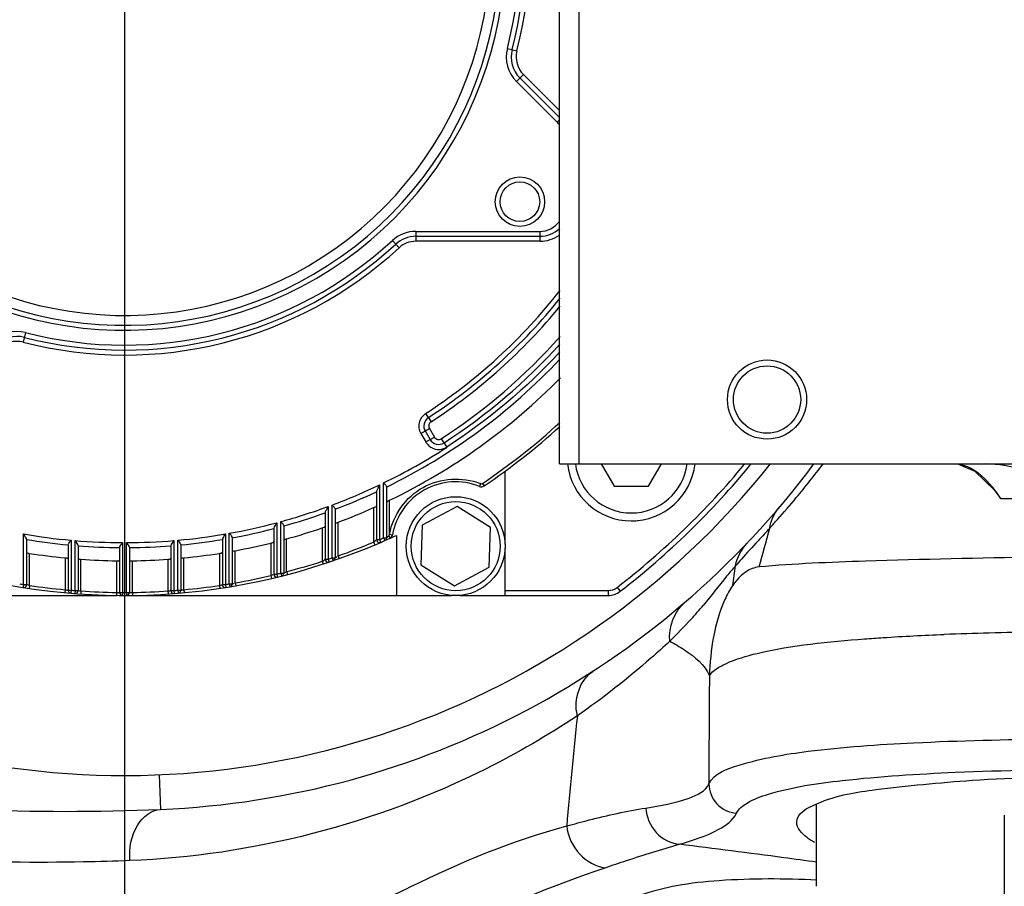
# Model space of a CAD drawing. Header units: millimetres. Extents: x 0 to 8410, y 0 to 5940.
# Tile 52 of 122: x 4703 to 4803, y 1735 to 1822. Entities that reach past the tile are written whole.
import ezdxf

# ---------------------------------------------------------------- set-up
doc = ezdxf.new("R2010")
doc.units = ezdxf.units.MM
doc.header["$LTSCALE"] = 462.55
doc.linetypes.add('CENTER', pattern=[0.6, 0.375, -0.075, 0.075, -0.075])
doc.layers.get('0').update_dxf_attribs({"linetype": 'CONTINUOUS'})
for name, color, linetype in [('204102000021_DXF_AXIS', 7, 'CONTINUOUS'), ('204102000021_DXF_DIMENSION', 7, 'CONTINUOUS'), ('304102000021DXF_CONTINUOUS_LINE', 7, 'CONTINUOUS'), ('304102000222DXF_CONTINUOUS_LINE', 7, 'CONTINUOUS'), ('304103000186DXF_CONTINUOUS_LINE', 7, 'CONTINUOUS'), ('304301000104DXF_CONTINUOUS_LINE', 7, 'CONTINUOUS'), ('304304000126DXF_CONTINUOUS_LINE', 7, 'CONTINUOUS'), ('501023000047DXF_CONTINUOUS_LINE', 7, 'CONTINUOUS'), ('604006000004DXF_CONTINUOUS_LINE', 7, 'CONTINUOUS')]:
    doc.layers.add(name, color=color, linetype=linetype)
doc.styles.get("Standard").update_dxf_attribs({"font": 'txt', "width": 0.7})
doc.dimstyles.new('DIMSTYLE_14', dxfattribs={"dimtxt": 65, "dimasz": 50, "dimexe": 1, "dimexo": 0, "dimgap": 3.25, "dimtad": 0, "dimtih": 1, "dimtoh": 1, "dimdec": 1, "dimdsep": 46, "dimtxsty": 'Standard', "dimblk": '_FILLED', "dimblk1": '_FILLED', "dimblk2": '_FILLED', "dimcen": 0.09, "dimclrt": 5, "dimazin": 2, "dimtp": 0.5, "dimtm": 0.5, "dimtfac": 1, "dimtdec": 65535, "dimtofl": 0, "dimtmove": 0, "dimatfit": 3, "dimldrblk": '_FILLED', "dimfxl": 0, "dimtolj": 1, "dimarcsym": 0})

# ---------------------------------------------------------------- blocks, each defined once
blk = doc.blocks.new('*D27')
at = {"layer": '204102000021_DXF_DIMENSION', "color": 2, "linetype": 'Continuous'}
for start, end in [(290.15623, 360), (195, 265.20857)]:
    blk.add_arc((4713.774, 1829.561), 554.097, start, end, dxfattribs=at)
for points in [[(5274.106, 1779.229), (5267.87, 1829.561), (5257.124, 1779.996)], [(4201.766, 1641.055), (4178.557, 1686.151), (4185.56, 1635.919)]]:
    blk.add_solid(points, dxfattribs=at)
blk = doc.blocks.new('_FILLED')
at = {"color": 0, "linetype": 'ByBlock'}
blk.add_solid([(0, 0), (-1, 0.17), (-1, -0.17)], dxfattribs=at)

msp = doc.modelspace()

# ---------------------------------------------------------------- linework, layer by layer
at = {"color": 2, "linetype": 'Continuous'}
msp.add_circle((4716.272, 1829.561), 351, dxfattribs=at)
at = {"layer": '204102000021_DXF_AXIS', "color": 7, "linetype": 'CENTER'}
msp.add_line((4713.774, 1829.561), (4713.774, 1588.068), dxfattribs=at)
at = {"layer": '304102000021DXF_CONTINUOUS_LINE', "color": 7, "linetype": 'Continuous'}
for p, q in [((4757.774, 1777.561), (4757.774, 1879.561)), ((4759.774, 1777.561), (4759.774, 1879.561)), ((4757.774, 1777.561), (4861.464, 1777.561)), ((4798.136, 1777.524), (4799.805, 1776.816)), ((4802.389, 1774.061), (4877.274, 1774.061))]:
    msp.add_line(p, q, dxfattribs=at)
at = {"layer": '304102000021DXF_CONTINUOUS_LINE', "color": 9, "linetype": 'Continuous'}
msp.add_line((4802.365, 1774.098), (4802.389, 1774.061), dxfattribs=at)
at = {"layer": '304102000021DXF_CONTINUOUS_LINE', "color": 7, "linetype": 'Continuous'}
msp.add_lwpolyline([(4799.805, 1776.816), (4801.795, 1774.886), (4802.389, 1774.061)], dxfattribs=at)
for radius in [4, 3.4]:
    msp.add_circle((4778.774, 1784.061), radius, dxfattribs=at)
at = {"layer": '304102000021DXF_CONTINUOUS_LINE', "color": 9, "linetype": 'Continuous'}
for points in [[(4798.32, 1777.499), (4798.715, 1777.423), (4799.099, 1777.277), (4799.452, 1777.085)], [(4799.452, 1777.085), (4800.387, 1776.578), (4801.146, 1775.76), (4801.788, 1774.912)], [(4801.788, 1774.912), (4801.989, 1774.647), (4802.18, 1774.375), (4802.365, 1774.098)]]:
    msp.add_open_spline(points, degree=3, dxfattribs=at)
msp.add_open_spline([(4807.218, 1776.49), (4806.361, 1776.49), (4804.286, 1777.129), (4802.176, 1777.548), (4800.895, 1777.561)], degree=3, knots=[0, 0, 0, 0, 0.400863, 1, 1, 1, 1], dxfattribs=at)
at = {"layer": '304102000222DXF_CONTINUOUS_LINE', "color": 7, "linetype": 'Continuous'}
msp.add_line((4802.774, 1742.061), (4802.774, 1701.983), dxfattribs=at)
at = {"layer": '304103000186DXF_CONTINUOUS_LINE', "color": 9, "linetype": 'Continuous'}
msp.add_line((4717.277, 1746.135), (4717.424, 1742.638), dxfattribs=at)
at = {"layer": '304103000186DXF_CONTINUOUS_LINE', "color": 7, "linetype": 'Continuous'}
for centre, radius, start, end in [((4713.774, 1829.561), 83.5, 192.13308, 321.45882), ((4713.774, 1829.561), 87, 272.40472, 323.29304), ((4707.774, 1972.436), 230, 267.59528, 272.40472)]:
    msp.add_arc(centre, radius, start, end, dxfattribs=at)
at = {"layer": '304103000186DXF_CONTINUOUS_LINE', "color": 9, "linetype": 'Continuous'}
for centre, radius, start, end in [((4713.346, 1831.208), 89.069, 320.15792, 322.95683), ((4713.814, 1830.818), 88.46, 318.26857, 320.15796), ((4714.411, 1830.287), 87.66, 317.51011, 318.2675), ((4679.099, 1796.651), 103.173, 343.37819, 345.64733), ((4661.439, 1877.306), 158.485, 317.61157, 317.91116), ((4822.876, 1726.026), 62.741, 138.08906, 138.91305), ((4706.459, 1776.142), 69.697, 351.02577, 352.67813), ((4736.846, 1793.121), 46.366, 317.62338, 319.89094), ((4733.008, 1796.699), 51.612, 314.10183, 317.56019), ((4810.628, 1399.04), 361.543, 91.48733, 92.20906), ((4813.971, 1272.462), 488.165, 90.92358, 91.49395), ((5694.458, 1746.191), 921.565, 179.382009, 180.060575), ((5728.068, 1652.659), 973.576, 174.138014, 174.796455)]:
    msp.add_arc(centre, radius, start, end, dxfattribs=at)
for points in [[(4779.052, 1771.076), (4779.155, 1771.798), (4779.468, 1772.52), (4779.942, 1773.075)], [(4775.587, 1767.26), (4775.752, 1768.104), (4776.174, 1768.932), (4776.767, 1769.555)], [(4768.927, 1759.636), (4768.795, 1761.035), (4769.392, 1762.647), (4770.458, 1763.562)]]:
    msp.add_open_spline(points, degree=3, dxfattribs=at)
for points, knots in [([(4778.495, 1770.462), (4778.285, 1770.233), (4777.514, 1769.391), (4776.739, 1768.553), (4776.185, 1767.935)], [0, 0, 0, 0, 0.272594, 1, 1, 1, 1]), ([(4806.054, 1768.127), (4800.28, 1768.035), (4790.913, 1767.83), (4781.542, 1767.465), (4777.961, 1767.139)], [0, 0, 0, 0, 0.616261, 1, 1, 1, 1]), ([(4775.587, 1767.26), (4775.282, 1766.91), (4774.168, 1765.59), (4773.121, 1764.216), (4772.307, 1763.25)], [0, 0, 0, 0, 0.268878, 1, 1, 1, 1]), ([(4777.961, 1767.139), (4777.724, 1767.117), (4776.636, 1766.844), (4775.8, 1765.979), (4775.302, 1765.27)], [0, 0, 0, 0, 0.215435, 1, 1, 1, 1]), ([(4775.302, 1765.27), (4774.99, 1764.825), (4773.503, 1762.007), (4773.036, 1758.753), (4772.947, 1756.131)], [0, 0, 0, 0, 0.171739, 1, 1, 1, 1]), ([(4788.644, 1759.868), (4789.268, 1759.915), (4791.948, 1760.104), (4794.632, 1760.234), (4796.693, 1760.314)], [0, 0, 0, 0, 0.232717, 1, 1, 1, 1]), ([(4768.927, 1759.636), (4768.304, 1759.056), (4765.333, 1756.371), (4762.169, 1753.896), (4759.582, 1752.092)], [0, 0, 0, 0, 0.212577, 1, 1, 1, 1]), ([(4768.927, 1759.636), (4769.435, 1759.369), (4770.962, 1758.481), (4772.488, 1757.26), (4772.946, 1756.131)], [0, 0, 0, 0, 0.320274, 1, 1, 1, 1]), ([(4772.946, 1756.131), (4773.319, 1756.705), (4774.982, 1757.663), (4780.182, 1759.136), (4785.002, 1759.59), (4788.644, 1759.868)], [0, 0, 0, 0, 0.125418, 0.330715, 1, 1, 1, 1]), ([(4759.582, 1752.092), (4759.488, 1752.535), (4759.318, 1754.18), (4760.179, 1755.961), (4761.186, 1756.616)], [0, 0, 0, 0, 0.27365, 1, 1, 1, 1]), ([(4759.582, 1752.092), (4756.616, 1750.126), (4742.807, 1742.098), (4726.704, 1737.94), (4714.309, 1737.454)], [0, 0, 0, 0, 0.222942, 1, 1, 1, 1]), ([(4772.893, 1745.217), (4773.42, 1746.292), (4777.263, 1747.656), (4783.985, 1748.778), (4794.739, 1749.515), (4802.912, 1749.697), (4807.568, 1749.756)], [0, 0, 0, 0, 0.101481, 0.302792, 0.605334, 1, 1, 1, 1]), ([(4775.686, 1742.247), (4775.898, 1742.692), (4776.98, 1743.514), (4780.536, 1744.799), (4787.674, 1745.822), (4798.941, 1746.528), (4807.736, 1746.684), (4812.701, 1746.731)], [0, 0, 0, 0, 0.039143, 0.100952, 0.302272, 0.605595, 1, 1, 1, 1]), ([(4766.506, 1742.769), (4767.99, 1743.004), (4770.174, 1743.359), (4772.554, 1744.472), (4772.893, 1745.217)], [0, 0, 0, 0, 0.647394, 1, 1, 1, 1]), ([(4772.893, 1745.217), (4772.899, 1744.489), (4773.49, 1742.981), (4774.957, 1742.3), (4775.686, 1742.247)], [0, 0, 0, 0, 0.499287, 1, 1, 1, 1]), ([(4714.309, 1737.454), (4714.249, 1738.684), (4714.544, 1740.936), (4716.494, 1742.599), (4717.424, 1742.638)], [0, 0, 0, 0, 0.569607, 1, 1, 1, 1]), ([(4758.504, 1740.956), (4759.256, 1741.169), (4761.898, 1741.879), (4764.576, 1742.464), (4766.506, 1742.769)], [0, 0, 0, 0, 0.285722, 1, 1, 1, 1]), ([(4766.506, 1742.769), (4766.563, 1741.872), (4767.291, 1740.085), (4769.031, 1739.2), (4769.897, 1739.115)], [0, 0, 0, 0, 0.507896, 1, 1, 1, 1]), ([(4769.897, 1739.115), (4771.266, 1739.498), (4773.352, 1740.161), (4775.336, 1741.519), (4775.686, 1742.247)], [0, 0, 0, 0, 0.637627, 1, 1, 1, 1]), ([(4736.902, 1731.898), (4738.809, 1732.89), (4745.777, 1736.408), (4753.021, 1739.528), (4758.504, 1740.956)], [0, 0, 0, 0, 0.275083, 1, 1, 1, 1]), ([(4758.504, 1740.956), (4758.641, 1739.92), (4759.504, 1737.944), (4761.429, 1736.86), (4762.393, 1736.744)], [0, 0, 0, 0, 0.518437, 1, 1, 1, 1]), ([(4762.393, 1736.744), (4763.116, 1736.988), (4765.606, 1737.816), (4768.108, 1738.608), (4769.897, 1739.115)], [0, 0, 0, 0, 0.291008, 1, 1, 1, 1]), ([(4783.787, 1737.306), (4782.679, 1737.455), (4778.051, 1738.073), (4773.421, 1738.672), (4769.897, 1739.115)], [0, 0, 0, 0, 0.239336, 1, 1, 1, 1]), ([(4714.309, 1737.454), (4712.753, 1737.392), (4706.319, 1737.206), (4699.876, 1737.295), (4695.001, 1737.521)], [0, 0, 0, 0, 0.241828, 1, 1, 1, 1]), ([(4740.898, 1727.532), (4742.841, 1728.497), (4749.852, 1731.906), (4757.058, 1734.947), (4762.393, 1736.744)], [0, 0, 0, 0, 0.278115, 1, 1, 1, 1]), ([(4783.815, 1735.478), (4780.528, 1735.647), (4775.781, 1735.655), (4769.905, 1735.067), (4766.675, 1734.233), (4764.402, 1733.417), (4762.999, 1730.744), (4765.862, 1729.938), (4767.172, 1729.648)], [0, 0, 0, 0, 0.390071, 0.561882, 0.696607, 0.787302, 0.840906, 1, 1, 1, 1])]:
    msp.add_open_spline(points, degree=3, knots=knots, dxfattribs=at)
at = {"layer": '304103000186DXF_CONTINUOUS_LINE', "color": 7, "linetype": 'Continuous'}
for points, knots in [([(4781.774, 1741.334), (4781.774, 1742.252), (4785.149, 1744.006), (4790.774, 1744.811), (4800.688, 1745.795), (4808.213, 1745.98), (4812.569, 1746.073)], [0, 0, 0, 0, 0.086709, 0.280641, 0.588381, 1, 1, 1, 1]), ([(4783.561, 1739.288), (4783.291, 1739.449), (4782.548, 1739.936), (4781.774, 1740.727), (4781.774, 1741.334)], [0, 0, 0, 0, 0.340995, 1, 1, 1, 1])]:
    msp.add_open_spline(points, degree=3, knots=knots, dxfattribs=at)
at = {"layer": '304301000104DXF_CONTINUOUS_LINE', "color": 7, "linetype": 'Continuous'}
msp.add_line((4783.774, 1734.861), (4783.774, 1743.084), dxfattribs=at)
at = {"layer": '304304000126DXF_CONTINUOUS_LINE', "color": 9, "linetype": 'Continuous'}
for p, q in [((4752.503, 1819.561), (4753.471, 1819.311)), ((4753.417, 1816.211), (4754.124, 1816.918)), ((4754.124, 1816.918), (4757.774, 1813.269)), ((4757.541, 1812.087), (4753.417, 1816.211)), ((4757.541, 1812.087), (4757.774, 1812.319)), ((4743.24, 1801.061), (4743.24, 1800.061)), ((4743.24, 1801.061), (4755.774, 1801.061)), ((4755.774, 1801.061), (4755.774, 1800.061)), ((4740.869, 1800.136), (4741.546, 1799.401)), ((4755.774, 1800.061), (4743.24, 1800.061)), ((4703.773, 1790.832), (4703.523, 1789.864)), ((4744.234, 1782.645), (4744.779, 1781.806)), ((4743.752, 1780.637), (4744.618, 1781.137)), ((4744.618, 1781.137), (4745.119, 1780.27)), ((4743.752, 1780.637), (4744.253, 1779.77)), ((4744.253, 1779.77), (4745.119, 1780.27)), ((4745.824, 1780.1), (4746.367, 1779.261)), ((4739.578, 1775.435), (4739.578, 1769.903)), ((4739.978, 1770.078), (4739.978, 1775.627)), ((4749.794, 1775.559), (4749.683, 1775.281)), ((4749.98, 1775.579), (4750.147, 1775.33)), ((4734.377, 1773.249), (4734.377, 1767.913)), ((4734.777, 1768.048), (4734.777, 1773.397)), ((4738.978, 1773.135), (4738.978, 1769.647)), ((4740.578, 1770.421), (4740.578, 1773.877)), ((4729.176, 1771.611), (4729.176, 1766.413)), ((4729.576, 1766.512), (4729.576, 1771.718)), ((4733.777, 1771.088), (4733.777, 1767.716)), ((4735.377, 1768.257), (4735.377, 1771.66)), ((4703.572, 1765.367), (4703.572, 1770.473)), ((4723.975, 1770.473), (4723.975, 1765.367)), ((4724.375, 1765.432), (4724.375, 1770.543)), ((4730.176, 1766.665), (4730.176, 1769.978)), ((4739.978, 1770.078), (4740.278, 1770.078)), ((4739.978, 1770.078), (4740.099, 1769.803)), ((4740.585, 1770.444), (4740.88, 1770.391)), ((4708.373, 1769.842), (4708.373, 1764.786)), ((4708.773, 1764.754), (4708.773, 1769.807)), ((4713.574, 1769.599), (4713.573, 1764.303)), ((4713.974, 1764.562), (4713.974, 1769.599)), ((4718.774, 1769.807), (4718.774, 1764.754)), ((4719.174, 1764.786), (4719.174, 1769.842)), ((4728.576, 1769.56), (4728.576, 1766.269)), ((4738.978, 1769.647), (4739.094, 1769.371)), ((4739.278, 1769.903), (4739.578, 1769.903)), ((4739.578, 1769.903), (4739.697, 1769.628)), ((4704.172, 1765.275), (4704.172, 1768.512)), ((4707.773, 1768.053), (4707.773, 1764.839)), ((4719.774, 1764.839), (4719.774, 1768.053)), ((4723.375, 1768.512), (4723.375, 1765.275)), ((4724.975, 1765.534), (4724.975, 1768.785)), ((4734.777, 1768.048), (4735.077, 1768.048)), ((4734.777, 1768.048), (4734.874, 1767.765)), ((4735.377, 1768.257), (4735.477, 1767.974)), ((4709.373, 1764.711), (4709.373, 1767.918)), ((4712.974, 1767.767), (4712.974, 1764.566)), ((4714.574, 1764.566), (4714.574, 1767.767)), ((4718.174, 1767.918), (4718.174, 1764.711)), ((4733.777, 1767.716), (4733.869, 1767.431)), ((4734.077, 1767.913), (4734.377, 1767.913)), ((4734.377, 1767.913), (4734.472, 1767.629)), ((4728.576, 1766.269), (4728.645, 1765.977)), ((4728.876, 1766.413), (4729.176, 1766.413)), ((4729.176, 1766.413), (4729.247, 1766.121)), ((4729.576, 1766.512), (4729.876, 1766.512)), ((4729.576, 1766.512), (4729.649, 1766.221)), ((4730.176, 1766.665), (4730.252, 1766.375)), ((4703.572, 1765.367), (4703.525, 1765.071)), ((4703.572, 1765.367), (4703.872, 1765.367)), ((4704.172, 1765.275), (4704.127, 1764.978)), ((4723.375, 1765.275), (4723.42, 1764.978)), ((4723.675, 1765.367), (4723.975, 1765.367)), ((4723.975, 1765.367), (4724.022, 1765.071)), ((4724.375, 1765.432), (4724.675, 1765.432)), ((4724.375, 1765.432), (4724.424, 1765.136)), ((4724.975, 1765.534), (4725.027, 1765.238)), ((4763.61, 1765.075), (4763.916, 1764.679)), ((4707.773, 1764.839), (4707.745, 1764.54)), ((4708.059, 1764.789), (4708.012, 1764.797)), ((4708.073, 1764.786), (4708.373, 1764.786)), ((4708.373, 1764.786), (4708.348, 1764.487)), ((4708.773, 1764.754), (4708.75, 1764.455)), ((4708.773, 1764.754), (4709.073, 1764.754)), ((4709.373, 1764.711), (4709.352, 1764.411)), ((4712.974, 1764.566), (4712.97, 1764.266)), ((4713.274, 1764.562), (4713.574, 1764.562)), ((4713.573, 1764.303), (4713.573, 1764.262)), ((4713.974, 1764.562), (4713.974, 1764.262)), ((4713.974, 1764.562), (4714.274, 1764.562)), ((4714.574, 1764.566), (4714.577, 1764.266)), ((4718.174, 1764.711), (4718.195, 1764.411)), ((4718.474, 1764.754), (4718.774, 1764.754)), ((4718.774, 1764.754), (4718.798, 1764.455)), ((4719.174, 1764.786), (4719.199, 1764.487)), ((4719.174, 1764.786), (4719.474, 1764.786)), ((4719.774, 1764.839), (4719.802, 1764.54)), ((4752.274, 1764.761), (4762.693, 1764.761)), ((4762.693, 1764.761), (4762.693, 1764.261))]:
    msp.add_line(p, q, dxfattribs=at)
at = {"layer": '304304000126DXF_CONTINUOUS_LINE', "color": 7, "linetype": 'Continuous'}
for p, q in [((4757.774, 1812.561), (4753.771, 1816.564)), ((4743.24, 1800.561), (4755.774, 1800.561)), ((4744.185, 1780.887), (4744.686, 1780.02)), ((4752.274, 1769.454), (4752.274, 1776.818)), ((4740.278, 1775.264), (4740.278, 1770.078)), ((4739.278, 1774.787), (4739.278, 1769.903)), ((4735.077, 1773.021), (4735.077, 1768.048)), ((4747.411, 1773.24), (4743.882, 1771.356)), ((4750.807, 1771.126), (4747.411, 1773.24)), ((4734.077, 1772.654), (4734.077, 1767.913)), ((4728.876, 1771.058), (4728.876, 1766.413)), ((4729.876, 1771.326), (4729.876, 1766.512)), ((4743.882, 1771.356), (4743.75, 1767.358)), ((4750.674, 1767.128), (4750.807, 1771.126)), ((4703.872, 1769.957), (4703.872, 1765.367)), ((4723.675, 1769.957), (4723.675, 1765.367)), ((4724.675, 1770.132), (4724.675, 1765.432)), ((4741.274, 1770.334), (4741.274, 1764.261)), ((4708.073, 1769.41), (4708.073, 1764.786)), ((4709.073, 1769.323), (4709.073, 1764.754)), ((4713.274, 1769.142), (4713.274, 1764.562)), ((4714.274, 1769.142), (4714.274, 1764.562)), ((4718.474, 1769.323), (4718.474, 1764.754)), ((4719.474, 1769.41), (4719.474, 1764.786)), ((4752.274, 1764.261), (4752.274, 1769.029)), ((4743.75, 1767.358), (4747.145, 1765.244)), ((4747.145, 1765.244), (4750.674, 1767.128)), ((4664.854, 1764.261), (4712.97, 1764.261)), ((4714.577, 1764.261), (4746.836, 1764.261)), ((4747.72, 1764.261), (4762.693, 1764.261))]:
    msp.add_line(p, q, dxfattribs=at)
at = {"layer": '304304000126DXF_CONTINUOUS_LINE', "color": 9, "linetype": 'Continuous'}
for points in [[(4740.524, 1770.297), (4740.539, 1770.313), (4740.553, 1770.336), (4740.565, 1770.365)], [(4740.565, 1770.365), (4740.575, 1770.401), (4740.578, 1770.42)]]:
    msp.add_lwpolyline(points, dxfattribs=at)
at = {"layer": '304304000126DXF_CONTINUOUS_LINE', "color": 7, "linetype": 'Continuous'}
for centre, radius in [((4753.774, 1804.061), 2.5), ((4747.278, 1769.242), 5)]:
    msp.add_circle(centre, radius, dxfattribs=at)
at = {"layer": '304304000126DXF_CONTINUOUS_LINE', "color": 9, "linetype": 'Continuous'}
for centre, radius in [((4753.774, 1804.061), 2), ((4747.278, 1769.242), 4.5)]:
    msp.add_circle(centre, radius, dxfattribs=at)
for centre, radius, start, end in [((4713.774, 1829.561), 38.5, 227.02972, 180), ((4713.774, 1829.561), 37, 227.02972, 180), ((4713.774, 1829.561), 40, 345.52135, 42.63934), ((4713.774, 1829.561), 41, 345.52135, 42.63934), ((4755.892, 1818.686), 3.5, 165.52135, 225), ((4755.892, 1818.686), 2.5, 165.52135, 225), ((4755.774, 1810.319), 2.5, 36.17477, 45), ((4755.774, 1803.561), 2.5, 270, 323.28319), ((4743.24, 1797.561), 3.5, 90, 132.63934), ((4713.774, 1829.561), 40, 255.52135, 312.63934), ((4743.24, 1797.561), 2.5, 90, 132.63934), ((4755.774, 1803.561), 3.5, 270, 304.95675), ((4713.774, 1829.561), 41, 255.52135, 312.63934), ((4713.774, 1829.561), 55.937, 302.99397, 321.96585), ((4713.774, 1829.561), 56.937, 302.99397, 320.72623), ((4702.898, 1787.443), 3.5, 75.52135, 135), ((4702.898, 1787.443), 2.5, 75.52135, 135), ((4713.774, 1829.561), 58.937, 302.94269, 318.38289), ((4713.774, 1829.561), 60.462, 295.9996, 316.74512), ((4745.051, 1781.387), 1.5, 122.99397, 210), ((4745.051, 1781.387), 0.5, 122.99397, 210), ((4713.774, 1829.561), 65, 303.84983, 312.65231), ((4745.552, 1780.52), 0.5, 210, 302.94269), ((4713.774, 1829.561), 59.963, 295.91339, 302.9717), ((4745.539, 1780.513), 1.486, 210.00356, 213.06978), ((4745.56, 1780.527), 1.511, 213.08979, 228.33619), ((4713.774, 1829.561), 81.5, 307.69752, 320.31035), ((4713.774, 1829.561), 59.963, 290.50424, 295.48922), ((4747.303, 1769.304), 6.734, 68.28216, 68.60012), ((4749.868, 1775.745), 0.2, 248.28213, 303.84983), ((4713.774, 1829.561), 60.462, 290.63086, 294.9499), ((4713.774, 1829.561), 59.963, 285.2803, 290.09672), ((4713.774, 1829.561), 60.462, 285.4458, 289.62159), ((4713.774, 1829.561), 59.963, 280.18378, 284.88445), ((4713.774, 1829.561), 60.462, 280.38768, 284.46494), ((4713.774, 1829.561), 59.963, 260.20432, 264.83232), ((4713.774, 1829.561), 59.963, 275.16768, 279.79568), ((4713.774, 1829.561), 65, 293.3903, 293.77502), ((4733.538, 1777.798), 10.249, 311.35318, 312.33215), ((4733.463, 1777.882), 10.361, 312.32243, 312.56392), ((4747.323, 1769.21), 6.853, 169.30816, 169.8178), ((4713.774, 1829.561), 60.462, 260.5743, 264.58962), ((4713.774, 1829.561), 59.963, 265.21598, 269.8089), ((4713.774, 1829.561), 60.462, 265.54079, 269.52618), ((4713.774, 1829.561), 59.963, 270.1911, 274.78402), ((4713.774, 1829.561), 60.462, 270.47382, 274.45921), ((4713.774, 1829.561), 60.462, 275.41038, 279.4257), ((4713.774, 1829.561), 65, 289.41228, 292.8153), ((4713.774, 1829.561), 65, 288.4803, 288.85247), ((4729.609, 1776.045), 9.689, 305.67999, 305.82608), ((4713.774, 1829.561), 65, 284.61658, 287.92356), ((4713.774, 1829.561), 65, 279.92364, 283.1637), ((4713.774, 1829.561), 65, 283.70747, 284.07068), ((4724.921, 1776.272), 10.947, 297.99031, 298.12097), ((4713.774, 1829.561), 65, 260.61285, 260.97004), ((4713.774, 1829.561), 65, 261.50517, 264.70282), ((4713.774, 1829.561), 65, 275.29718, 278.49483), ((4720.25, 1775.738), 10.92, 286.62972, 286.89917), ((4713.774, 1829.561), 65, 279.02996, 279.38715), ((4720.939, 1776.434), 11.62, 289.70408, 289.82712), ((4762.693, 1766.261), 1.5, 270, 307.69752), ((4713.774, 1829.561), 65, 265.23375, 265.58748), ((4713.774, 1829.561), 65, 266.11775, 269.2948), ((4713.774, 1829.561), 65, 269.82371, 270.17629), ((4714.198, 1773.452), 8.892, 271.84377, 272.02877), ((4713.774, 1829.561), 65, 270.7052, 273.88225), ((4716.67, 1775.779), 11.17, 277.74007, 278.05822), ((4713.774, 1829.561), 65, 274.41252, 274.76625), ((4717.963, 1773.766), 9.107, 280.90266, 281.08402)]:
    msp.add_arc(centre, radius, start, end, dxfattribs=at)
at = {"layer": '304304000126DXF_CONTINUOUS_LINE', "color": 7, "linetype": 'Continuous'}
for centre, radius, start, end in [((4713.774, 1829.561), 38, 227.02972, 180), ((4713.774, 1829.561), 40.5, 345.52135, 42.63934), ((4755.892, 1818.686), 3, 165.52135, 225), ((4755.774, 1803.561), 3, 270, 312.418), ((4743.24, 1797.561), 3, 90, 132.63934), ((4713.774, 1829.561), 40.5, 255.52135, 312.63934), ((4713.774, 1829.561), 56.437, 302.99397, 321.34315), ((4713.774, 1829.561), 65.3, 213.84983, 293.38226), ((4702.898, 1787.443), 3, 75.52135, 135), ((4713.774, 1829.561), 59.437, 302.94269, 317.82508), ((4713.774, 1829.561), 61.8, 295.70451, 315.52546), ((4745.051, 1781.387), 1, 122.99397, 210), ((4713.774, 1829.561), 65.3, 303.84983, 312.39863), ((4745.552, 1780.52), 1, 210, 302.94269), ((4713.774, 1829.561), 82, 307.69752, 320.60377), ((4747.278, 1769.242), 6.5, 68.28213, 169.81787), ((4749.868, 1775.745), 0.5, 248.28213, 303.84983), ((4713.774, 1829.561), 61.8, 290.4612, 294.06922), ((4713.774, 1829.561), 61.8, 285.39167, 288.88581), ((4713.774, 1829.561), 65.3, 293.3903, 294.90615), ((4739.978, 1770.078), 0.3, 293.77502, 360), ((4740.388, 1770.479), 0.5, 294.25017, 349.81787), ((4713.774, 1829.561), 61.8, 280.4431, 283.85857), ((4739.578, 1769.903), 0.3, 180, 293.3903), ((4713.774, 1829.561), 61.8, 261.0618, 264.42769), ((4713.774, 1829.561), 61.8, 275.57231, 278.9382), ((4734.777, 1768.048), 0.3, 288.85247, 360), ((4713.774, 1829.561), 61.8, 265.9164, 269.25829), ((4713.774, 1829.561), 61.8, 270.74171, 274.0836), ((4734.377, 1767.913), 0.3, 180, 288.4803), ((4729.176, 1766.413), 0.3, 180, 283.70747), ((4729.576, 1766.512), 0.3, 284.07068, 360), ((4703.572, 1765.367), 0.3, 260.97004, 360), ((4723.975, 1765.367), 0.3, 180, 279.02996), ((4724.375, 1765.432), 0.3, 279.38715, 360), ((4708.373, 1764.786), 0.3, 180, 265.23375), ((4708.773, 1764.754), 0.3, 265.58748, 360), ((4713.574, 1764.562), 0.3, 180, 269.82371), ((4713.974, 1764.562), 0.3, 270.17629, 360), ((4718.774, 1764.754), 0.3, 180, 274.41252), ((4719.174, 1764.786), 0.3, 274.76625, 360), ((4762.693, 1766.261), 2, 270, 307.69752)]:
    msp.add_arc(centre, radius, start, end, dxfattribs=at)
for points in [[(4757.797, 1788.87), (4754.426, 1785.207), (4750.544, 1781.968), (4746.367, 1779.261)], [(4708.373, 1769.842), (4708.283, 1769.734), (4708.006, 1769.493), (4708.146, 1769.487)]]:
    msp.add_open_spline(points, degree=3, dxfattribs=at)
at = {"layer": '304304000126DXF_CONTINUOUS_LINE', "color": 9, "linetype": 'Continuous'}
for points in [[(4744.556, 1779.398), (4744.796, 1779.185), (4745.123, 1779.047), (4745.443, 1779.024)], [(4745.443, 1779.024), (4745.771, 1779.001), (4746.122, 1779.091), (4746.398, 1779.27)], [(4733.777, 1767.716), (4733.857, 1767.768), (4734.097, 1767.926), (4734.017, 1767.873)], [(4728.576, 1766.269), (4728.656, 1766.307), (4728.895, 1766.421), (4728.815, 1766.383)]]:
    msp.add_open_spline(points, degree=3, dxfattribs=at)
for points, knots in [([(4740.589, 1770.481), (4740.948, 1772.38), (4743.497, 1776.043), (4747.961, 1776.278), (4749.76, 1775.573)], [0, 0, 0, 0, 0.500045, 1, 1, 1, 1]), ([(4740.524, 1770.297), (4740.535, 1770.273), (4740.555, 1770.223), (4740.574, 1770.173), (4740.583, 1770.148)], [0, 0, 0, 0, 0.499497, 1, 1, 1, 1]), ([(4740.583, 1770.148), (4740.591, 1770.123), (4740.63, 1770.05), (4740.58, 1770.083), (4740.572, 1770.093)], [0, 0, 0, 0, 0.680517, 1, 1, 1, 1]), ([(4738.978, 1769.647), (4739.033, 1769.693), (4739.062, 1769.718), (4739.213, 1769.847), (4739.181, 1769.82), (4739.175, 1769.815)], [0, 0, 0, 0, 0.709888, 0.925833, 1, 1, 1, 1]), ([(4735.09, 1768.057), (4735.111, 1768.071), (4735.168, 1768.11), (4735.224, 1768.15), (4735.26, 1768.176)], [0, 0, 0, 0, 0.360862, 1, 1, 1, 1]), ([(4729.888, 1766.518), (4729.908, 1766.527), (4729.965, 1766.556), (4730.021, 1766.586), (4730.059, 1766.605)], [0, 0, 0, 0, 0.342093, 1, 1, 1, 1]), ([(4703.872, 1765.367), (4703.884, 1765.357), (4703.959, 1765.348), (4704.024, 1765.32), (4704.078, 1765.304)], [0, 0, 0, 0, 0.216574, 1, 1, 1, 1]), ([(4723.424, 1765.289), (4723.476, 1765.305), (4723.488, 1765.309), (4723.626, 1765.351), (4723.615, 1765.348)], [0, 0, 0, 0, 0.818848, 1, 1, 1, 1]), ([(4724.704, 1765.441), (4724.724, 1765.447), (4724.775, 1765.465), (4724.826, 1765.483), (4724.857, 1765.494)], [0, 0, 0, 0, 0.376015, 1, 1, 1, 1]), ([(4707.773, 1764.839), (4707.826, 1764.829), (4707.909, 1764.808), (4707.996, 1764.806), (4708.024, 1764.794)], [0, 0, 0, 0, 0.641772, 1, 1, 1, 1]), ([(4709.073, 1764.754), (4709.092, 1764.747), (4709.174, 1764.744), (4709.252, 1764.728), (4709.312, 1764.72)], [0, 0, 0, 0, 0.25287, 1, 1, 1, 1]), ([(4712.974, 1764.566), (4713.035, 1764.565), (4713.053, 1764.564), (4713.231, 1764.562), (4713.213, 1764.562)], [0, 0, 0, 0, 0.775085, 1, 1, 1, 1]), ([(4714.277, 1764.562), (4714.298, 1764.562), (4714.367, 1764.562), (4714.436, 1764.564), (4714.484, 1764.565)], [0, 0, 0, 0, 0.305824, 1, 1, 1, 1]), ([(4718.236, 1764.719), (4718.286, 1764.726), (4718.316, 1764.73), (4718.435, 1764.748), (4718.401, 1764.743), (4718.393, 1764.742)], [0, 0, 0, 0, 0.724155, 0.879002, 1, 1, 1, 1]), ([(4719.488, 1764.788), (4719.511, 1764.792), (4719.577, 1764.803), (4719.643, 1764.815), (4719.685, 1764.823)], [0, 0, 0, 0, 0.354168, 1, 1, 1, 1])]:
    msp.add_open_spline(points, degree=3, knots=knots, dxfattribs=at)
at = {"layer": '304304000126DXF_CONTINUOUS_LINE', "color": 7, "linetype": 'Continuous'}
for points, knots in [([(4739.578, 1775.435), (4739.517, 1775.318), (4739.421, 1775.107), (4739.278, 1774.894), (4739.278, 1774.787)], [0, 0, 0, 0, 0.553161, 1, 1, 1, 1]), ([(4740.278, 1775.264), (4740.278, 1775.285), (4740.226, 1775.41), (4740.12, 1775.494), (4740.035, 1775.563)], [0, 0, 0, 0, 0.16141, 1, 1, 1, 1]), ([(4734.377, 1773.249), (4734.315, 1773.141), (4734.219, 1772.948), (4734.077, 1772.752), (4734.077, 1772.654)], [0, 0, 0, 0, 0.559276, 1, 1, 1, 1]), ([(4735.077, 1773.021), (4735.077, 1773.042), (4735.023, 1773.168), (4734.919, 1773.255), (4734.836, 1773.329)], [0, 0, 0, 0, 0.159956, 1, 1, 1, 1]), ([(4738.978, 1773.135), (4739.046, 1773.165), (4739.085, 1773.186), (4739.264, 1773.266), (4739.216, 1773.255), (4739.206, 1773.251)], [0, 0, 0, 0, 0.70599, 0.900332, 1, 1, 1, 1]), ([(4740.278, 1773.751), (4740.278, 1773.729), (4740.41, 1773.816), (4740.454, 1773.819), (4740.508, 1773.849)], [0, 0, 0, 0, 0.259769, 1, 1, 1, 1]), ([(4729.176, 1771.611), (4729.113, 1771.51), (4729.017, 1771.332), (4728.876, 1771.149), (4728.876, 1771.058)], [0, 0, 0, 0, 0.565323, 1, 1, 1, 1]), ([(4729.876, 1771.326), (4729.876, 1771.347), (4729.819, 1771.476), (4729.717, 1771.569), (4729.635, 1771.647)], [0, 0, 0, 0, 0.159746, 1, 1, 1, 1]), ([(4733.777, 1771.088), (4733.846, 1771.112), (4733.886, 1771.128), (4734.062, 1771.19), (4734.013, 1771.182), (4734.002, 1771.179)], [0, 0, 0, 0, 0.702465, 0.891042, 1, 1, 1, 1]), ([(4735.077, 1771.566), (4735.077, 1771.545), (4735.209, 1771.617), (4735.254, 1771.617), (4735.31, 1771.64)], [0, 0, 0, 0, 0.25465, 1, 1, 1, 1]), ([(4703.872, 1769.957), (4703.872, 1769.992), (4703.774, 1770.177), (4703.664, 1770.336), (4703.572, 1770.473)], [0, 0, 0, 0, 0.174159, 1, 1, 1, 1]), ([(4723.975, 1770.473), (4723.883, 1770.336), (4723.773, 1770.177), (4723.675, 1769.992), (4723.675, 1769.957)], [0, 0, 0, 0, 0.825841, 1, 1, 1, 1]), ([(4724.675, 1770.132), (4724.675, 1770.154), (4724.615, 1770.287), (4724.515, 1770.385), (4724.433, 1770.469)], [0, 0, 0, 0, 0.160341, 1, 1, 1, 1]), ([(4729.876, 1769.912), (4729.876, 1769.892), (4730.007, 1769.95), (4730.054, 1769.946), (4730.111, 1769.965)], [0, 0, 0, 0, 0.251436, 1, 1, 1, 1]), ([(4709.073, 1769.323), (4709.073, 1769.356), (4708.977, 1769.532), (4708.865, 1769.68), (4708.773, 1769.807)], [0, 0, 0, 0, 0.171431, 1, 1, 1, 1]), ([(4713.574, 1769.599), (4713.48, 1769.479), (4713.367, 1769.342), (4713.274, 1769.173), (4713.274, 1769.142)], [0, 0, 0, 0, 0.830833, 1, 1, 1, 1]), ([(4714.274, 1769.142), (4714.274, 1769.173), (4714.18, 1769.342), (4714.067, 1769.479), (4713.974, 1769.599)], [0, 0, 0, 0, 0.169167, 1, 1, 1, 1]), ([(4718.774, 1769.807), (4718.682, 1769.68), (4718.57, 1769.532), (4718.474, 1769.356), (4718.474, 1769.323)], [0, 0, 0, 0, 0.828569, 1, 1, 1, 1]), ([(4719.474, 1769.41), (4719.474, 1769.433), (4719.412, 1769.57), (4719.313, 1769.675), (4719.232, 1769.765)], [0, 0, 0, 0, 0.161606, 1, 1, 1, 1]), ([(4728.576, 1769.56), (4728.645, 1769.577), (4728.686, 1769.59), (4728.862, 1769.636), (4728.813, 1769.632), (4728.802, 1769.63)], [0, 0, 0, 0, 0.702172, 0.888329, 1, 1, 1, 1]), ([(4703.872, 1768.576), (4703.872, 1768.555), (4703.997, 1768.56), (4704.051, 1768.533), (4704.111, 1768.526)], [0, 0, 0, 0, 0.259311, 1, 1, 1, 1]), ([(4707.773, 1768.053), (4707.841, 1768.047), (4707.884, 1768.044), (4708.058, 1768.031), (4708.008, 1768.043), (4707.996, 1768.045)], [0, 0, 0, 0, 0.69714, 0.876499, 1, 1, 1, 1]), ([(4709.073, 1767.956), (4709.073, 1767.936), (4709.199, 1767.95), (4709.252, 1767.929), (4709.312, 1767.927)], [0, 0, 0, 0, 0.255364, 1, 1, 1, 1]), ([(4718.174, 1767.918), (4718.243, 1767.923), (4718.285, 1767.928), (4718.46, 1767.944), (4718.409, 1767.947), (4718.397, 1767.947)], [0, 0, 0, 0, 0.698353, 0.878873, 1, 1, 1, 1]), ([(4719.474, 1768.041), (4719.474, 1768.021), (4719.603, 1768.056), (4719.653, 1768.043), (4719.712, 1768.052)], [0, 0, 0, 0, 0.249965, 1, 1, 1, 1]), ([(4723.375, 1768.512), (4723.444, 1768.523), (4723.486, 1768.531), (4723.661, 1768.562), (4723.611, 1768.561), (4723.599, 1768.56)], [0, 0, 0, 0, 0.699874, 0.882594, 1, 1, 1, 1]), ([(4724.675, 1768.747), (4724.675, 1768.727), (4724.805, 1768.773), (4724.853, 1768.765), (4724.912, 1768.778)], [0, 0, 0, 0, 0.249825, 1, 1, 1, 1]), ([(4712.974, 1767.767), (4713.042, 1767.766), (4713.085, 1767.766), (4713.258, 1767.768), (4713.208, 1767.776), (4713.195, 1767.777)], [0, 0, 0, 0, 0.696903, 0.875877, 1, 1, 1, 1]), ([(4714.274, 1767.779), (4714.274, 1767.759), (4714.402, 1767.784), (4714.454, 1767.767), (4714.514, 1767.77)], [0, 0, 0, 0, 0.254186, 1, 1, 1, 1])]:
    msp.add_open_spline(points, degree=3, knots=knots, dxfattribs=at)
at = {"layer": '501023000047DXF_CONTINUOUS_LINE', "color": 7, "linetype": 'Continuous'}
for p, q in [((4761.999, 1777.561), (4763.307, 1775.296)), ((4766.771, 1775.296), (4768.079, 1777.561)), ((4763.307, 1775.296), (4766.771, 1775.296))]:
    msp.add_line(p, q, dxfattribs=at)
msp.add_arc((4765.039, 1778.296), 6.5, 186.5163, 353.48364, dxfattribs=at)
at = {"layer": '501023000047DXF_CONTINUOUS_LINE', "color": 9, "linetype": 'Continuous'}
msp.add_arc((4765.039, 1778.296), 5.7, 187.44367, 352.55661, dxfattribs=at)
at = {"layer": '604006000004DXF_CONTINUOUS_LINE', "color": 7, "linetype": 'Continuous'}
for start, end in [(186.49467, 269.9539), (270, 278.37006)]:
    msp.add_arc((4765.039, 1778.296), 6.5, start, end, dxfattribs=at)

# ---------------------------------------------------------------- dimensions: what is measured, and where the dimension line sits
at = {"layer": '204102000021_DXF_DIMENSION', "color": 2, "linetype": 'Continuous'}
dim = msp.add_angular_dim_2l(base=(4786.098, 1280.205), line1=((4183.909, 1687.585), (4178.557, 1686.151)), line2=((5262.329, 1829.561), (5267.87, 1829.561)), dimstyle='DIMSTYLE_14', dxfattribs=at)
dim.commit()
dim.dimension.update_dxf_attribs({"geometry": '*D27', "text_midpoint": (4699.991, 1247.705), "dimtype": 162})

doc.saveas('drawing.dxf')
